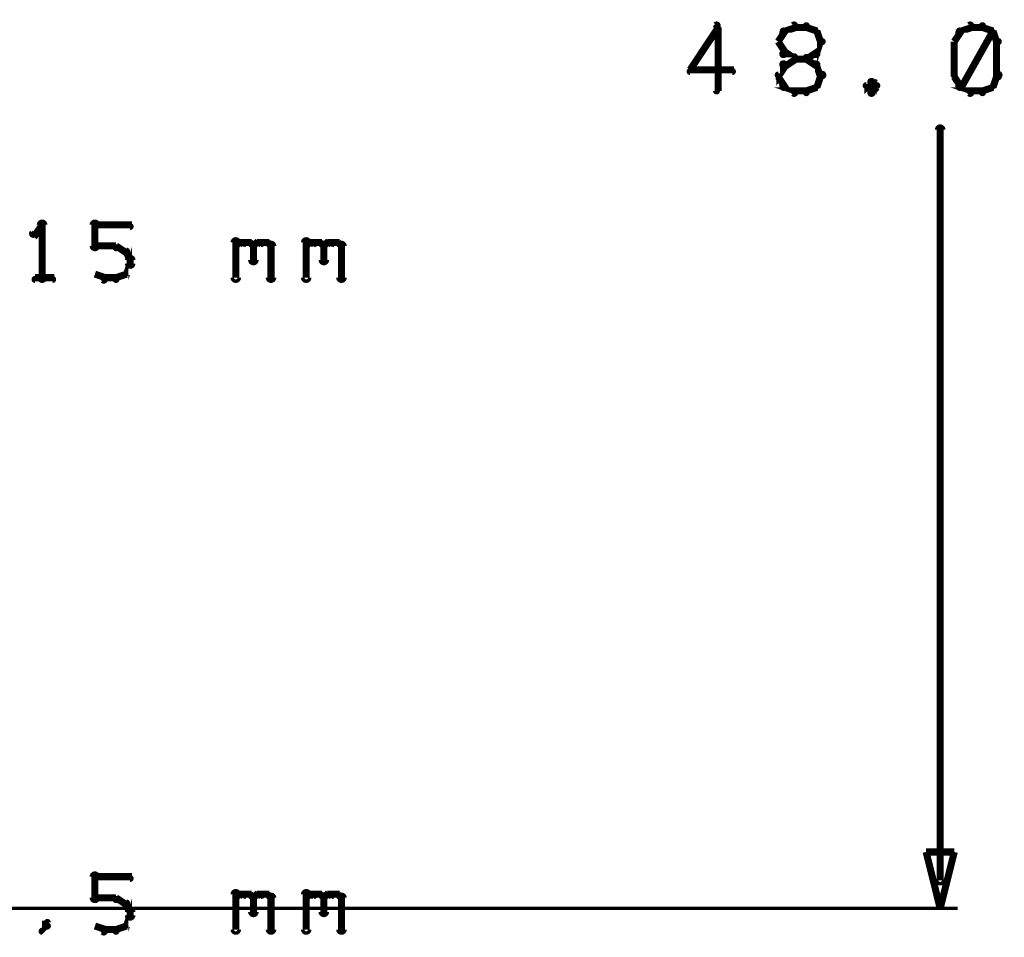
# Model space of a CAD drawing. Extents: x 98 to 599, y 121 to 517.
# Tile 67 of 77: x 442 to 470, y 412 to 438. Entities that reach past the tile are written whole.
import ezdxf

# ---------------------------------------------------------------- set-up
doc = ezdxf.new("R2010")
doc.units = 0
doc.layers.add('DIMENSIONS', color=2, linetype='CONTINUOUS')
doc.layers.add('DRAWING', color=4, linetype='CONTINUOUS')

msp = doc.modelspace()

# ---------------------------------------------------------------- linework, layer by layer
at = {"layer": 'DIMENSIONS', "color": 94}
for points in [[(462.2, 438, 0.1, 0.1, 1), (462.1, 438.1, 0, 0, 0), (462.2, 438, 0, 0, 0), (462.2, 438, 0.2, 0.2, 0), (461.4, 436.8, 0.2, 0.2, 0), (461.4, 436.8, 0, 0, 0), (461.4, 436.8, 0.1, 0.1, 0), (461.4, 436.8, 0.1, 0.1, 1), (461.4, 436.8, 0, 0, 0)], [(462.1, 436.2, 0.1, 0.1, 1), (462.2, 436.2, 0, 0, 0), (462.2, 436.2, 0, 0, 0), (462.2, 436.2, 0.2, 0.2, 0), (462.2, 438, 0.2, 0.2, 0), (462.2, 438, 0, 0, 0), (462.2, 438, 0.1, 0.1, 0), (462.2, 438, 0.1, 0.1, 1), (462.1, 438, 0, 0, 0)], [(464.4, 438, 0.1, 0.1, 1), (464.3, 438.1, 0, 0, 0), (464.4, 438, 0, 0, 0), (464.4, 438, 0.2, 0.2, 0), (464.1, 437.9, 0.2, 0.2, 0), (464.1, 437.9, 0, 0, 0), (464.1, 437.9, 0.1, 0.1, 0), (464, 437.9, 0.1, 0.1, 1), (464.1, 437.8, 0, 0, 0)], [(464.7, 438, 0.1, 0.1, 1), (464.7, 438.1, 0, 0, 0), (464.7, 438, 0, 0, 0), (464.7, 438, 0.2, 0.2, 0), (464.4, 438, 0.2, 0.2, 0), (464.4, 438, 0, 0, 0), (464.4, 438, 0.1, 0.1, 0), (464.4, 438.1, 0.1, 0.1, 1), (464.4, 438, 0, 0, 0)], [(465, 437.8, 0.1, 0.1, 1), (465, 437.9, 0, 0, 0), (465, 437.9, 0, 0, 0), (465, 437.9, 0.2, 0.2, 0), (464.7, 438, 0.2, 0.2, 0), (464.7, 438, 0, 0, 0), (464.7, 438, 0.1, 0.1, 0), (464.7, 438.1, 0.1, 0.1, 1), (464.7, 438, 0, 0, 0)], [(469.4, 438, 0.1, 0.1, 1), (469.3, 438.1, 0, 0, 0), (469.4, 438, 0, 0, 0), (469.4, 438, 0.2, 0.2, 0), (469.1, 437.9, 0.2, 0.2, 0), (469.1, 437.9, 0, 0, 0), (469.1, 437.9, 0.1, 0.1, 0), (469, 437.9, 0.1, 0.1, 1), (469.1, 437.8, 0, 0, 0)], [(469.7, 438, 0.1, 0.1, 1), (469.7, 438.1, 0, 0, 0), (469.7, 438, 0, 0, 0), (469.7, 438, 0.2, 0.2, 0), (469.4, 438, 0.2, 0.2, 0), (469.4, 438, 0, 0, 0), (469.4, 438, 0.1, 0.1, 0), (469.4, 438.1, 0.1, 0.1, 1), (469.4, 438, 0, 0, 0)], [(470, 437.8, 0.1, 0.1, 1), (470, 437.9, 0, 0, 0), (470, 437.9, 0, 0, 0), (470, 437.9, 0.2, 0.2, 0), (469.7, 438, 0.2, 0.2, 0), (469.7, 438, 0, 0, 0), (469.7, 438, 0.1, 0.1, 0), (469.7, 438.1, 0.1, 0.1, 1), (469.7, 438, 0, 0, 0)], [(464.1, 437.9, 0.1, 0.1, 1), (464, 437.9, 0, 0, 0), (464.1, 437.9, 0, 0, 0), (464.1, 437.9, 0.2, 0.2, 0), (463.9, 437.6, 0.2, 0.2, 0), (463.9, 437.6, 0, 0, 0), (463.9, 437.6, 0.1, 0.1, 0), (463.9, 437.6, 0.1, 0.1, 1), (463.9, 437.6, 0, 0, 0)], [(465.1, 437.6, 0.1, 0.1, 1), (465.2, 437.6, 0, 0, 0), (465.1, 437.6, 0, 0, 0), (465.1, 437.6, 0.2, 0.2, 0), (465, 437.9, 0.2, 0.2, 0), (465, 437.9, 0, 0, 0), (465, 437.9, 0.1, 0.1, 0), (465, 437.9, 0.1, 0.1, 1), (464.9, 437.9, 0, 0, 0)], [(469.1, 437.9, 0.1, 0.1, 1), (469, 437.9, 0, 0, 0), (469.1, 437.9, 0, 0, 0), (469.1, 437.9, 0.2, 0.2, 0), (468.9, 437.6, 0.2, 0.2, 0), (468.9, 437.6, 0, 0, 0), (468.9, 437.6, 0.1, 0.1, 0), (468.9, 437.6, 0.1, 0.1, 1), (468.9, 437.6, 0, 0, 0)], [(469, 436.4, 0.1, 0.1, 1), (469.1, 436.3, 0, 0, 0), (469.1, 436.3, 0, 0, 0), (469.1, 436.3, 0.2, 0.2, 0), (470, 437.9, 0.2, 0.2, 0), (470, 437.9, 0, 0, 0), (470, 437.9, 0.1, 0.1, 0), (470, 437.9, 0.1, 0.1, 1), (470, 437.9, 0, 0, 0)], [(470.1, 437.6, 0.1, 0.1, 1), (470.2, 437.6, 0, 0, 0), (470.1, 437.6, 0, 0, 0), (470.1, 437.6, 0.2, 0.2, 0), (470, 437.9, 0.2, 0.2, 0), (470, 437.9, 0, 0, 0), (470, 437.9, 0.1, 0.1, 0), (470, 437.9, 0.1, 0.1, 1), (469.9, 437.9, 0, 0, 0)], [(463.9, 437.6, 0.1, 0.1, 1), (463.9, 437.6, 0, 0, 0), (463.9, 437.6, 0, 0, 0), (463.9, 437.6, 0.2, 0.2, 0), (464.1, 437.3, 0.2, 0.2, 0), (464.1, 437.3, 0, 0, 0), (464.1, 437.3, 0.1, 0.1, 0), (464, 437.2, 0.1, 0.1, 1), (464.1, 437.3, 0, 0, 0)], [(464.9, 437.3, 0.1, 0.1, 1), (465, 437.2, 0, 0, 0), (465, 437.3, 0, 0, 0), (465, 437.3, 0.2, 0.2, 0), (465.1, 437.6, 0.2, 0.2, 0), (465.1, 437.6, 0, 0, 0), (465.1, 437.6, 0.1, 0.1, 0), (465.2, 437.6, 0.1, 0.1, 1), (465.1, 437.6, 0, 0, 0)], [(468.9, 437.6, 0.1, 0.1, 1), (468.9, 437.6, 0, 0, 0), (468.9, 437.6, 0, 0, 0), (468.9, 437.6, 0.2, 0.2, 0), (468.9, 436.6, 0.2, 0.2, 0), (468.9, 436.6, 0, 0, 0), (468.9, 436.6, 0.1, 0.1, 0), (468.9, 436.6, 0.1, 0.1, 1), (468.9, 436.6, 0, 0, 0)], [(470.1, 436.6, 0.1, 0.1, 1), (470.2, 436.6, 0, 0, 0), (470.1, 436.6, 0, 0, 0), (470.1, 436.6, 0.2, 0.2, 0), (470.1, 437.6, 0.2, 0.2, 0), (470.1, 437.6, 0, 0, 0), (470.1, 437.6, 0.1, 0.1, 0), (470.2, 437.6, 0.1, 0.1, 1), (470.1, 437.6, 0, 0, 0)], [(464.1, 437.3, 0.1, 0.1, 1), (464, 437.2, 0, 0, 0), (464.1, 437.3, 0, 0, 0), (464.1, 437.3, 0.2, 0.2, 0), (464.4, 437.1, 0.2, 0.2, 0), (464.4, 437.1, 0, 0, 0), (464.4, 437.1, 0.1, 0.1, 0), (464.3, 437.1, 0.1, 0.1, 1), (464.4, 437.2, 0, 0, 0)], [(464.4, 437.1, 0.1, 0.1, 1), (464.3, 437.2, 0, 0, 0), (464.4, 437.1, 0, 0, 0), (464.4, 437.1, 0.2, 0.2, 0), (464.1, 436.9, 0.2, 0.2, 0), (464.1, 436.9, 0, 0, 0), (464.1, 436.9, 0.1, 0.1, 0), (464, 437, 0.1, 0.1, 1), (464.1, 436.9, 0, 0, 0)], [(464.4, 437.2, 0.1, 0.1, 1), (464.4, 437.1, 0, 0, 0), (464.4, 437.1, 0, 0, 0), (464.4, 437.1, 0.2, 0.2, 0), (464.7, 437.1, 0.2, 0.2, 0), (464.7, 437.1, 0, 0, 0), (464.7, 437.1, 0.1, 0.1, 0), (464.7, 437.1, 0.1, 0.1, 1), (464.7, 437.2, 0, 0, 0)], [(464.7, 437.2, 0.1, 0.1, 1), (464.7, 437.1, 0, 0, 0), (464.7, 437.1, 0, 0, 0), (464.7, 437.1, 0.2, 0.2, 0), (465, 437.3, 0.2, 0.2, 0), (465, 437.3, 0, 0, 0), (465, 437.3, 0.1, 0.1, 0), (465, 437.2, 0.1, 0.1, 1), (465, 437.3, 0, 0, 0)], [(465, 436.9, 0.1, 0.1, 1), (465, 437, 0, 0, 0), (465, 436.9, 0, 0, 0), (465, 436.9, 0.2, 0.2, 0), (464.7, 437.1, 0.2, 0.2, 0), (464.7, 437.1, 0, 0, 0), (464.7, 437.1, 0.1, 0.1, 0), (464.7, 437.2, 0.1, 0.1, 1), (464.7, 437.1, 0, 0, 0)], [(464.1, 436.9, 0.1, 0.1, 1), (464, 437, 0, 0, 0), (464.1, 436.9, 0, 0, 0), (464.1, 436.9, 0.2, 0.2, 0), (463.9, 436.6, 0.2, 0.2, 0), (463.9, 436.6, 0, 0, 0), (463.9, 436.6, 0.1, 0.1, 0), (463.9, 436.7, 0.1, 0.1, 1), (463.9, 436.6, 0, 0, 0)], [(465.1, 436.6, 0.1, 0.1, 1), (465.2, 436.7, 0, 0, 0), (465.1, 436.6, 0, 0, 0), (465.1, 436.6, 0.2, 0.2, 0), (465, 436.9, 0.2, 0.2, 0), (465, 436.9, 0, 0, 0), (465, 436.9, 0.1, 0.1, 0), (465, 437, 0.1, 0.1, 1), (464.9, 436.9, 0, 0, 0)], [(461.4, 436.8, 0.1, 0.1, 1), (461.4, 436.7, 0, 0, 0), (461.4, 436.8, 0, 0, 0), (461.4, 436.8, 0.2, 0.2, 0), (462.6, 436.8, 0.2, 0.2, 0), (462.6, 436.8, 0, 0, 0), (462.6, 436.8, 0.1, 0.1, 0), (462.6, 436.7, 0.1, 0.1, 1), (462.6, 436.8, 0, 0, 0)], [(463.9, 436.7, 0.1, 0.1, 1), (463.9, 436.6, 0, 0, 0), (463.9, 436.6, 0, 0, 0), (463.9, 436.6, 0.2, 0.2, 0), (464.1, 436.3, 0.2, 0.2, 0), (464.1, 436.3, 0, 0, 0), (464.1, 436.3, 0.1, 0.1, 0), (464, 436.3, 0.1, 0.1, 1), (464.1, 436.3, 0, 0, 0)], [(464.9, 436.3, 0.1, 0.1, 1), (465, 436.3, 0, 0, 0), (465, 436.3, 0, 0, 0), (465, 436.3, 0.2, 0.2, 0), (465.1, 436.6, 0.2, 0.2, 0), (465.1, 436.6, 0, 0, 0), (465.1, 436.6, 0.1, 0.1, 0), (465.2, 436.6, 0.1, 0.1, 1), (465.1, 436.7, 0, 0, 0)], [(468.9, 436.7, 0.1, 0.1, 1), (468.9, 436.6, 0, 0, 0), (468.9, 436.6, 0, 0, 0), (468.9, 436.6, 0.2, 0.2, 0), (469.1, 436.3, 0.2, 0.2, 0), (469.1, 436.3, 0, 0, 0), (469.1, 436.3, 0.1, 0.1, 0), (469, 436.3, 0.1, 0.1, 1), (469.1, 436.3, 0, 0, 0)], [(469.9, 436.3, 0.1, 0.1, 1), (470, 436.3, 0, 0, 0), (470, 436.3, 0, 0, 0), (470, 436.3, 0.2, 0.2, 0), (470.1, 436.6, 0.2, 0.2, 0), (470.1, 436.6, 0, 0, 0), (470.1, 436.6, 0.1, 0.1, 0), (470.2, 436.6, 0.1, 0.1, 1), (470.1, 436.7, 0, 0, 0)], [(464.1, 436.4, 0.1, 0.1, 1), (464, 436.3, 0, 0, 0), (464.1, 436.3, 0, 0, 0), (464.1, 436.3, 0.2, 0.2, 0), (464.4, 436.2, 0.2, 0.2, 0), (464.4, 436.2, 0, 0, 0), (464.4, 436.2, 0.1, 0.1, 0), (464.3, 436.1, 0.1, 0.1, 1), (464.4, 436.2, 0, 0, 0)], [(464.7, 436.2, 0.1, 0.1, 1), (464.7, 436.1, 0, 0, 0), (464.7, 436.2, 0, 0, 0), (464.7, 436.2, 0.2, 0.2, 0), (465, 436.3, 0.2, 0.2, 0), (465, 436.3, 0, 0, 0), (465, 436.3, 0.1, 0.1, 0), (465, 436.3, 0.1, 0.1, 1), (465, 436.4, 0, 0, 0)], [(466.6, 436.4, 0.1, 0.1, 1), (466.5, 436.5, 0, 0, 0), (466.6, 436.5, 0, 0, 0), (466.6, 436.5, 0.2, 0.2, 0), (466.4, 436.3, 0.2, 0.2, 0), (466.4, 436.3, 0, 0, 0), (466.4, 436.3, 0.1, 0.1, 0), (466.4, 436.4, 0.1, 0.1, 1), (466.4, 436.3, 0, 0, 0)], [(466.4, 436.4, 0.1, 0.1, 1), (466.4, 436.3, 0, 0, 0), (466.4, 436.3, 0, 0, 0), (466.4, 436.3, 0.2, 0.2, 0), (466.6, 436.2, 0.2, 0.2, 0), (466.6, 436.2, 0, 0, 0), (466.6, 436.2, 0.1, 0.1, 0), (466.5, 436.1, 0.1, 0.1, 1), (466.6, 436.2, 0, 0, 0)], [(466.7, 436.3, 0.1, 0.1, 1), (466.7, 436.4, 0, 0, 0), (466.7, 436.3, 0, 0, 0), (466.7, 436.3, 0.2, 0.2, 0), (466.6, 436.5, 0.2, 0.2, 0), (466.6, 436.5, 0, 0, 0), (466.6, 436.5, 0.1, 0.1, 0), (466.6, 436.5, 0.1, 0.1, 1), (466.5, 436.4, 0, 0, 0)], [(466.5, 436.2, 0.1, 0.1, 1), (466.6, 436.1, 0, 0, 0), (466.6, 436.2, 0, 0, 0), (466.6, 436.2, 0.2, 0.2, 0), (466.7, 436.3, 0.2, 0.2, 0), (466.7, 436.3, 0, 0, 0), (466.7, 436.3, 0.1, 0.1, 0), (466.7, 436.3, 0.1, 0.1, 1), (466.7, 436.4, 0, 0, 0)], [(469.1, 436.4, 0.1, 0.1, 1), (469, 436.3, 0, 0, 0), (469.1, 436.3, 0, 0, 0), (469.1, 436.3, 0.2, 0.2, 0), (469.4, 436.2, 0.2, 0.2, 0), (469.4, 436.2, 0, 0, 0), (469.4, 436.2, 0.1, 0.1, 0), (469.3, 436.1, 0.1, 0.1, 1), (469.4, 436.2, 0, 0, 0)], [(469.7, 436.2, 0.1, 0.1, 1), (469.7, 436.1, 0, 0, 0), (469.7, 436.2, 0, 0, 0), (469.7, 436.2, 0.2, 0.2, 0), (470, 436.3, 0.2, 0.2, 0), (470, 436.3, 0, 0, 0), (470, 436.3, 0.1, 0.1, 0), (470, 436.3, 0.1, 0.1, 1), (470, 436.4, 0, 0, 0)], [(464.4, 436.2, 0.1, 0.1, 1), (464.4, 436.1, 0, 0, 0), (464.4, 436.2, 0, 0, 0), (464.4, 436.2, 0.2, 0.2, 0), (464.7, 436.2, 0.2, 0.2, 0), (464.7, 436.2, 0, 0, 0), (464.7, 436.2, 0.1, 0.1, 0), (464.7, 436.1, 0.1, 0.1, 1), (464.7, 436.2, 0, 0, 0)], [(469.4, 436.2, 0.1, 0.1, 1), (469.4, 436.1, 0, 0, 0), (469.4, 436.2, 0, 0, 0), (469.4, 436.2, 0.2, 0.2, 0), (469.7, 436.2, 0.2, 0.2, 0), (469.7, 436.2, 0, 0, 0), (469.7, 436.2, 0.1, 0.1, 0), (469.7, 436.1, 0.1, 0.1, 1), (469.7, 436.2, 0, 0, 0)], [(468.4, 413.8, 0.1, 0.1, 1), (468.6, 413.8, 0, 0, 0), (468.5, 413.8, 0, 0, 0), (468.5, 413.8, 0.2, 0.2, 0), (468.5, 435.1, 0.2, 0.2, 0), (468.5, 435.1, 0, 0, 0), (468.5, 435.1, 0.1, 0.1, 0), (468.6, 435.1, 0.1, 0.1, 1), (468.4, 435.1, 0, 0, 0)], [(456, 413, 0.1, 0.1, 1), (456, 413, 0, 0, 0), (456, 413, 0, 0, 0), (456, 413, 0.1, 0.1, 0), (373, 413, 0.1, 0.1, 0), (373, 413, 0, 0, 0), (373, 413, 0.1, 0.1, 0), (373, 413, 0.1, 0.1, 1), (373, 413, 0, 0, 0)], [(434.5, 413, 0.1, 0.1, 1), (434.5, 413, 0, 0, 0), (434.5, 413, 0, 0, 0), (434.5, 413, 0.1, 0.1, 0), (469, 413, 0.1, 0.1, 0), (469, 413, 0, 0, 0), (469, 413, 0.1, 0.1, 0), (469, 413, 0.1, 0.1, 1), (469, 413, 0, 0, 0)]]:
    msp.add_lwpolyline(points, format="xyseb", dxfattribs=at)
msp.add_lwpolyline([(468.5, 413, 0.1, 0.1, 1), (468.5, 413, 0, 0, 0), (468.5, 413, 0, 0, 0), (468.5, 413, 0.2, 0.2, 0), (468.1, 414.6, 0, 0, 0), (468.1, 414.6, 0.1, 0.1, 0), (468.1, 414.6, 0.1, 0.1, 1), (468.1, 414.6, 0, 0, 0), (468.1, 414.6, 0.1, 0.1, 1), (468.1, 414.6, 0, 0, 0), (468.1, 414.6, 0, 0, 0), (468.1, 414.6, 0.2, 0.2, 0), (468.9, 414.6, 0, 0, 0), (468.9, 414.6, 0.1, 0.1, 0), (468.9, 414.6, 0.1, 0.1, 1), (468.9, 414.6, 0, 0, 0), (468.9, 414.6, 0.1, 0.1, 1), (468.9, 414.6, 0, 0, 0), (468.9, 414.6, 0, 0, 0), (468.9, 414.6, 0.2, 0.2, 0), (468.5, 413, 0.2, 0.2, 0), (468.5, 413, 0, 0, 0), (468.5, 413, 0.1, 0.1, 0), (468.5, 413, 0.1, 0.1, 1), (468.5, 413, 0, 0, 0)], format="xyseb", close=True, dxfattribs=at)
at = {"layer": 'DRAWING', "color": 2}
for points in [[(443, 432.3, 0.1, 0.1, 1), (443, 432.4, 0, 0, 0), (443, 432.4, 0, 0, 0), (443, 432.4, 0.2, 0.2, 0), (442.8, 432.1, 0.2, 0.2, 0), (442.8, 432.1, 0, 0, 0), (442.8, 432.1, 0.1, 0.1, 0), (442.7, 432.2, 0.1, 0.1, 1), (442.8, 432.1, 0, 0, 0)], [(442.9, 430.9, 0.1, 0.1, 1), (443.1, 430.9, 0, 0, 0), (443, 430.9, 0, 0, 0), (443, 430.9, 0.2, 0.2, 0), (443, 432.4, 0.2, 0.2, 0), (443, 432.4, 0, 0, 0), (443, 432.4, 0.1, 0.1, 0), (443.1, 432.4, 0.1, 0.1, 1), (442.9, 432.4, 0, 0, 0)], [(444.4, 431.8, 0.1, 0.1, 1), (444.6, 431.8, 0, 0, 0), (444.5, 431.8, 0, 0, 0), (444.5, 431.8, 0.2, 0.2, 0), (444.5, 432.4, 0.2, 0.2, 0), (444.5, 432.4, 0, 0, 0), (444.5, 432.4, 0.1, 0.1, 0), (444.6, 432.4, 0.1, 0.1, 1), (444.4, 432.4, 0, 0, 0)], [(444.5, 432.4, 0.1, 0.1, 1), (444.5, 432.3, 0, 0, 0), (444.5, 432.4, 0, 0, 0), (444.5, 432.4, 0.2, 0.2, 0), (445.5, 432.4, 0.2, 0.2, 0), (445.5, 432.4, 0, 0, 0), (445.5, 432.4, 0.1, 0.1, 0), (445.5, 432.3, 0.1, 0.1, 1), (445.5, 432.4, 0, 0, 0)], [(448.4, 430.9, 0.1, 0.1, 1), (448.6, 430.9, 0, 0, 0), (448.5, 430.9, 0, 0, 0), (448.5, 430.9, 0.2, 0.2, 0), (448.5, 431.9, 0.2, 0.2, 0), (448.5, 431.9, 0, 0, 0), (448.5, 431.9, 0.1, 0.1, 0), (448.6, 431.9, 0.1, 0.1, 1), (448.4, 431.9, 0, 0, 0)], [(448.5, 431.8, 0.1, 0.1, 1), (448.5, 431.7, 0, 0, 0), (448.5, 431.8, 0, 0, 0), (448.5, 431.8, 0.2, 0.2, 0), (448.6, 431.9, 0.2, 0.2, 0), (448.6, 431.9, 0, 0, 0), (448.6, 431.9, 0.1, 0.1, 0), (448.7, 431.8, 0.1, 0.1, 1), (448.6, 431.9, 0, 0, 0)], [(448.6, 431.9, 0.1, 0.1, 1), (448.6, 431.8, 0, 0, 0), (448.6, 431.9, 0, 0, 0), (448.6, 431.9, 0.2, 0.2, 0), (448.9, 431.9, 0.2, 0.2, 0), (448.9, 431.9, 0, 0, 0), (448.9, 431.9, 0.1, 0.1, 0), (448.9, 431.8, 0.1, 0.1, 1), (448.9, 431.9, 0, 0, 0)], [(448.9, 431.9, 0.1, 0.1, 1), (448.8, 431.8, 0, 0, 0), (448.9, 431.9, 0, 0, 0), (448.9, 431.9, 0.2, 0.2, 0), (449, 431.8, 0.2, 0.2, 0), (449, 431.8, 0, 0, 0), (449, 431.8, 0.1, 0.1, 0), (449, 431.7, 0.1, 0.1, 1), (449, 431.8, 0, 0, 0)], [(449.1, 431.8, 0.1, 0.1, 1), (448.9, 431.8, 0, 0, 0), (449, 431.8, 0, 0, 0), (449, 431.8, 0.2, 0.2, 0), (449, 431.4, 0.2, 0.2, 0), (449, 431.4, 0, 0, 0), (449, 431.4, 0.1, 0.1, 0), (448.9, 431.4, 0.1, 0.1, 1), (449.1, 431.4, 0, 0, 0)], [(449, 431.8, 0.1, 0.1, 1), (449, 431.7, 0, 0, 0), (449, 431.8, 0, 0, 0), (449, 431.8, 0.2, 0.2, 0), (449.1, 431.9, 0.2, 0.2, 0), (449.1, 431.9, 0, 0, 0), (449.1, 431.9, 0.1, 0.1, 0), (449.2, 431.8, 0.1, 0.1, 1), (449.1, 431.9, 0, 0, 0)], [(449.1, 431.9, 0.1, 0.1, 1), (449.1, 431.8, 0, 0, 0), (449.1, 431.9, 0, 0, 0), (449.1, 431.9, 0.2, 0.2, 0), (449.4, 431.9, 0.2, 0.2, 0), (449.4, 431.9, 0, 0, 0), (449.4, 431.9, 0.1, 0.1, 0), (449.4, 431.8, 0.1, 0.1, 1), (449.4, 431.9, 0, 0, 0)], [(449.4, 431.9, 0.1, 0.1, 1), (449.3, 431.8, 0, 0, 0), (449.4, 431.9, 0, 0, 0), (449.4, 431.9, 0.2, 0.2, 0), (449.5, 431.8, 0.2, 0.2, 0), (449.5, 431.8, 0, 0, 0), (449.5, 431.8, 0.1, 0.1, 0), (449.5, 431.7, 0.1, 0.1, 1), (449.5, 431.8, 0, 0, 0)], [(449.6, 431.8, 0.1, 0.1, 1), (449.4, 431.8, 0, 0, 0), (449.5, 431.8, 0, 0, 0), (449.5, 431.8, 0.2, 0.2, 0), (449.5, 430.9, 0.2, 0.2, 0), (449.5, 430.9, 0, 0, 0), (449.5, 430.9, 0.1, 0.1, 0), (449.4, 430.9, 0.1, 0.1, 1), (449.6, 430.9, 0, 0, 0)], [(450.4, 430.9, 0.1, 0.1, 1), (450.6, 430.9, 0, 0, 0), (450.5, 430.9, 0, 0, 0), (450.5, 430.9, 0.2, 0.2, 0), (450.5, 431.9, 0.2, 0.2, 0), (450.5, 431.9, 0, 0, 0), (450.5, 431.9, 0.1, 0.1, 0), (450.6, 431.9, 0.1, 0.1, 1), (450.4, 431.9, 0, 0, 0)], [(450.5, 431.8, 0.1, 0.1, 1), (450.5, 431.7, 0, 0, 0), (450.5, 431.8, 0, 0, 0), (450.5, 431.8, 0.2, 0.2, 0), (450.6, 431.9, 0.2, 0.2, 0), (450.6, 431.9, 0, 0, 0), (450.6, 431.9, 0.1, 0.1, 0), (450.7, 431.8, 0.1, 0.1, 1), (450.6, 431.9, 0, 0, 0)], [(450.6, 431.9, 0.1, 0.1, 1), (450.6, 431.8, 0, 0, 0), (450.6, 431.9, 0, 0, 0), (450.6, 431.9, 0.2, 0.2, 0), (450.9, 431.9, 0.2, 0.2, 0), (450.9, 431.9, 0, 0, 0), (450.9, 431.9, 0.1, 0.1, 0), (450.9, 431.8, 0.1, 0.1, 1), (450.9, 431.9, 0, 0, 0)], [(450.9, 431.9, 0.1, 0.1, 1), (450.8, 431.8, 0, 0, 0), (450.9, 431.9, 0, 0, 0), (450.9, 431.9, 0.2, 0.2, 0), (451, 431.8, 0.2, 0.2, 0), (451, 431.8, 0, 0, 0), (451, 431.8, 0.1, 0.1, 0), (451, 431.7, 0.1, 0.1, 1), (451, 431.8, 0, 0, 0)], [(451.1, 431.8, 0.1, 0.1, 1), (450.9, 431.8, 0, 0, 0), (451, 431.8, 0, 0, 0), (451, 431.8, 0.2, 0.2, 0), (451, 431.4, 0.2, 0.2, 0), (451, 431.4, 0, 0, 0), (451, 431.4, 0.1, 0.1, 0), (450.9, 431.4, 0.1, 0.1, 1), (451.1, 431.4, 0, 0, 0)], [(451, 431.8, 0.1, 0.1, 1), (451, 431.7, 0, 0, 0), (451, 431.8, 0, 0, 0), (451, 431.8, 0.2, 0.2, 0), (451.1, 431.9, 0.2, 0.2, 0), (451.1, 431.9, 0, 0, 0), (451.1, 431.9, 0.1, 0.1, 0), (451.2, 431.8, 0.1, 0.1, 1), (451.1, 431.9, 0, 0, 0)], [(451.1, 431.9, 0.1, 0.1, 1), (451.1, 431.8, 0, 0, 0), (451.1, 431.9, 0, 0, 0), (451.1, 431.9, 0.2, 0.2, 0), (451.4, 431.9, 0.2, 0.2, 0), (451.4, 431.9, 0, 0, 0), (451.4, 431.9, 0.1, 0.1, 0), (451.4, 431.8, 0.1, 0.1, 1), (451.4, 431.9, 0, 0, 0)], [(451.4, 431.9, 0.1, 0.1, 1), (451.3, 431.8, 0, 0, 0), (451.4, 431.9, 0, 0, 0), (451.4, 431.9, 0.2, 0.2, 0), (451.5, 431.8, 0.2, 0.2, 0), (451.5, 431.8, 0, 0, 0), (451.5, 431.8, 0.1, 0.1, 0), (451.5, 431.7, 0.1, 0.1, 1), (451.5, 431.8, 0, 0, 0)], [(451.6, 431.8, 0.1, 0.1, 1), (451.4, 431.8, 0, 0, 0), (451.5, 431.8, 0, 0, 0), (451.5, 431.8, 0.2, 0.2, 0), (451.5, 430.9, 0.2, 0.2, 0), (451.5, 430.9, 0, 0, 0), (451.5, 430.9, 0.1, 0.1, 0), (451.4, 430.9, 0.1, 0.1, 1), (451.6, 430.9, 0, 0, 0)], [(445.1, 431.7, 0.1, 0.1, 1), (445.1, 431.8, 0, 0, 0), (445.1, 431.8, 0, 0, 0), (445.1, 431.8, 0.2, 0.2, 0), (444.5, 431.8, 0.2, 0.2, 0), (444.5, 431.8, 0, 0, 0), (444.5, 431.8, 0.1, 0.1, 0), (444.5, 431.8, 0.1, 0.1, 1), (444.5, 431.7, 0, 0, 0)], [(445.4, 431.6, 0.1, 0.1, 1), (445.4, 431.7, 0, 0, 0), (445.4, 431.6, 0, 0, 0), (445.4, 431.6, 0.2, 0.2, 0), (445.1, 431.8, 0.2, 0.2, 0), (445.1, 431.8, 0, 0, 0), (445.1, 431.8, 0.1, 0.1, 0), (445.1, 431.8, 0.1, 0.1, 1), (445.1, 431.7, 0, 0, 0)], [(445.3, 431, 0.1, 0.1, 1), (445.4, 431, 0, 0, 0), (445.4, 431, 0, 0, 0), (445.4, 431, 0.2, 0.2, 0), (445.5, 431.3, 0.2, 0.2, 0), (445.5, 431.3, 0, 0, 0), (445.5, 431.3, 0.1, 0.1, 0), (445.5, 431.2, 0.1, 0.1, 1), (445.5, 431.3, 0, 0, 0)], [(445.5, 431.4, 0.1, 0.1, 1), (445.5, 431.4, 0, 0, 0), (445.5, 431.4, 0, 0, 0), (445.5, 431.4, 0.2, 0.2, 0), (445.4, 431.6, 0.2, 0.2, 0), (445.4, 431.6, 0, 0, 0), (445.4, 431.6, 0.1, 0.1, 0), (445.4, 431.6, 0.1, 0.1, 1), (445.3, 431.6, 0, 0, 0)], [(445.4, 431.3, 0.1, 0.1, 1), (445.6, 431.3, 0, 0, 0), (445.5, 431.3, 0, 0, 0), (445.5, 431.3, 0.2, 0.2, 0), (445.5, 431.4, 0.2, 0.2, 0), (445.5, 431.4, 0, 0, 0), (445.5, 431.4, 0.1, 0.1, 0), (445.6, 431.4, 0.1, 0.1, 1), (445.4, 431.4, 0, 0, 0)], [(444.5, 431, 0.1, 0.1, 1), (444.5, 431, 0, 0, 0), (444.5, 431, 0, 0, 0), (444.5, 431, 0.2, 0.2, 0), (444.8, 430.9, 0.2, 0.2, 0), (444.8, 430.9, 0, 0, 0), (444.8, 430.9, 0.1, 0.1, 0), (444.7, 430.8, 0.1, 0.1, 1), (444.8, 430.9, 0, 0, 0)], [(445.1, 430.9, 0.1, 0.1, 1), (445.1, 430.8, 0, 0, 0), (445.1, 430.9, 0, 0, 0), (445.1, 430.9, 0.2, 0.2, 0), (445.4, 431, 0.2, 0.2, 0), (445.4, 431, 0, 0, 0), (445.4, 431, 0.1, 0.1, 0), (445.4, 431, 0.1, 0.1, 1), (445.4, 431, 0, 0, 0)], [(442.8, 430.9, 0.1, 0.1, 1), (442.8, 430.8, 0, 0, 0), (442.8, 430.9, 0, 0, 0), (442.8, 430.9, 0.2, 0.2, 0), (443.3, 430.9, 0.2, 0.2, 0), (443.3, 430.9, 0, 0, 0), (443.3, 430.9, 0.1, 0.1, 0), (443.3, 430.8, 0.1, 0.1, 1), (443.3, 430.9, 0, 0, 0)], [(444.8, 430.9, 0.1, 0.1, 1), (444.8, 430.8, 0, 0, 0), (444.8, 430.9, 0, 0, 0), (444.8, 430.9, 0.2, 0.2, 0), (445.1, 430.9, 0.2, 0.2, 0), (445.1, 430.9, 0, 0, 0), (445.1, 430.9, 0.1, 0.1, 0), (445.1, 430.8, 0.1, 0.1, 1), (445.1, 430.9, 0, 0, 0)], [(444.4, 413.3, 0.1, 0.1, 1), (444.6, 413.3, 0, 0, 0), (444.5, 413.3, 0, 0, 0), (444.5, 413.3, 0.2, 0.2, 0), (444.5, 413.9, 0.2, 0.2, 0), (444.5, 413.9, 0, 0, 0), (444.5, 413.9, 0.1, 0.1, 0), (444.6, 413.9, 0.1, 0.1, 1), (444.4, 413.9, 0, 0, 0)], [(444.5, 413.9, 0.1, 0.1, 1), (444.5, 413.8, 0, 0, 0), (444.5, 413.9, 0, 0, 0), (444.5, 413.9, 0.2, 0.2, 0), (445.5, 413.9, 0.2, 0.2, 0), (445.5, 413.9, 0, 0, 0), (445.5, 413.9, 0.1, 0.1, 0), (445.5, 413.8, 0.1, 0.1, 1), (445.5, 413.9, 0, 0, 0)], [(448.4, 412.4, 0.1, 0.1, 1), (448.6, 412.4, 0, 0, 0), (448.5, 412.4, 0, 0, 0), (448.5, 412.4, 0.2, 0.2, 0), (448.5, 413.4, 0.2, 0.2, 0), (448.5, 413.4, 0, 0, 0), (448.5, 413.4, 0.1, 0.1, 0), (448.6, 413.4, 0.1, 0.1, 1), (448.4, 413.4, 0, 0, 0)], [(448.5, 413.3, 0.1, 0.1, 1), (448.5, 413.2, 0, 0, 0), (448.5, 413.3, 0, 0, 0), (448.5, 413.3, 0.2, 0.2, 0), (448.6, 413.4, 0.2, 0.2, 0), (448.6, 413.4, 0, 0, 0), (448.6, 413.4, 0.1, 0.1, 0), (448.7, 413.3, 0.1, 0.1, 1), (448.6, 413.4, 0, 0, 0)], [(448.6, 413.4, 0.1, 0.1, 1), (448.6, 413.3, 0, 0, 0), (448.6, 413.4, 0, 0, 0), (448.6, 413.4, 0.2, 0.2, 0), (448.9, 413.4, 0.2, 0.2, 0), (448.9, 413.4, 0, 0, 0), (448.9, 413.4, 0.1, 0.1, 0), (448.9, 413.3, 0.1, 0.1, 1), (448.9, 413.4, 0, 0, 0)], [(448.9, 413.4, 0.1, 0.1, 1), (448.8, 413.3, 0, 0, 0), (448.9, 413.4, 0, 0, 0), (448.9, 413.4, 0.2, 0.2, 0), (449, 413.3, 0.2, 0.2, 0), (449, 413.3, 0, 0, 0), (449, 413.3, 0.1, 0.1, 0), (449, 413.2, 0.1, 0.1, 1), (449, 413.3, 0, 0, 0)], [(449.1, 413.3, 0.1, 0.1, 1), (448.9, 413.3, 0, 0, 0), (449, 413.3, 0, 0, 0), (449, 413.3, 0.2, 0.2, 0), (449, 412.9, 0.2, 0.2, 0), (449, 412.9, 0, 0, 0), (449, 412.9, 0.1, 0.1, 0), (448.9, 412.9, 0.1, 0.1, 1), (449.1, 412.9, 0, 0, 0)], [(449, 413.3, 0.1, 0.1, 1), (449, 413.2, 0, 0, 0), (449, 413.3, 0, 0, 0), (449, 413.3, 0.2, 0.2, 0), (449.1, 413.4, 0.2, 0.2, 0), (449.1, 413.4, 0, 0, 0), (449.1, 413.4, 0.1, 0.1, 0), (449.2, 413.3, 0.1, 0.1, 1), (449.1, 413.4, 0, 0, 0)], [(449.1, 413.4, 0.1, 0.1, 1), (449.1, 413.3, 0, 0, 0), (449.1, 413.4, 0, 0, 0), (449.1, 413.4, 0.2, 0.2, 0), (449.4, 413.4, 0.2, 0.2, 0), (449.4, 413.4, 0, 0, 0), (449.4, 413.4, 0.1, 0.1, 0), (449.4, 413.3, 0.1, 0.1, 1), (449.4, 413.4, 0, 0, 0)], [(449.4, 413.4, 0.1, 0.1, 1), (449.3, 413.3, 0, 0, 0), (449.4, 413.4, 0, 0, 0), (449.4, 413.4, 0.2, 0.2, 0), (449.5, 413.3, 0.2, 0.2, 0), (449.5, 413.3, 0, 0, 0), (449.5, 413.3, 0.1, 0.1, 0), (449.5, 413.2, 0.1, 0.1, 1), (449.5, 413.3, 0, 0, 0)], [(449.6, 413.3, 0.1, 0.1, 1), (449.4, 413.3, 0, 0, 0), (449.5, 413.3, 0, 0, 0), (449.5, 413.3, 0.2, 0.2, 0), (449.5, 412.4, 0.2, 0.2, 0), (449.5, 412.4, 0, 0, 0), (449.5, 412.4, 0.1, 0.1, 0), (449.4, 412.4, 0.1, 0.1, 1), (449.6, 412.4, 0, 0, 0)], [(450.4, 412.4, 0.1, 0.1, 1), (450.6, 412.4, 0, 0, 0), (450.5, 412.4, 0, 0, 0), (450.5, 412.4, 0.2, 0.2, 0), (450.5, 413.4, 0.2, 0.2, 0), (450.5, 413.4, 0, 0, 0), (450.5, 413.4, 0.1, 0.1, 0), (450.6, 413.4, 0.1, 0.1, 1), (450.4, 413.4, 0, 0, 0)], [(450.5, 413.3, 0.1, 0.1, 1), (450.5, 413.2, 0, 0, 0), (450.5, 413.3, 0, 0, 0), (450.5, 413.3, 0.2, 0.2, 0), (450.6, 413.4, 0.2, 0.2, 0), (450.6, 413.4, 0, 0, 0), (450.6, 413.4, 0.1, 0.1, 0), (450.7, 413.3, 0.1, 0.1, 1), (450.6, 413.4, 0, 0, 0)], [(450.6, 413.4, 0.1, 0.1, 1), (450.6, 413.3, 0, 0, 0), (450.6, 413.4, 0, 0, 0), (450.6, 413.4, 0.2, 0.2, 0), (450.9, 413.4, 0.2, 0.2, 0), (450.9, 413.4, 0, 0, 0), (450.9, 413.4, 0.1, 0.1, 0), (450.9, 413.3, 0.1, 0.1, 1), (450.9, 413.4, 0, 0, 0)], [(450.9, 413.4, 0.1, 0.1, 1), (450.8, 413.3, 0, 0, 0), (450.9, 413.4, 0, 0, 0), (450.9, 413.4, 0.2, 0.2, 0), (451, 413.3, 0.2, 0.2, 0), (451, 413.3, 0, 0, 0), (451, 413.3, 0.1, 0.1, 0), (451, 413.2, 0.1, 0.1, 1), (451, 413.3, 0, 0, 0)], [(451.1, 413.3, 0.1, 0.1, 1), (450.9, 413.3, 0, 0, 0), (451, 413.3, 0, 0, 0), (451, 413.3, 0.2, 0.2, 0), (451, 412.9, 0.2, 0.2, 0), (451, 412.9, 0, 0, 0), (451, 412.9, 0.1, 0.1, 0), (450.9, 412.9, 0.1, 0.1, 1), (451.1, 412.9, 0, 0, 0)], [(451, 413.3, 0.1, 0.1, 1), (451, 413.2, 0, 0, 0), (451, 413.3, 0, 0, 0), (451, 413.3, 0.2, 0.2, 0), (451.1, 413.4, 0.2, 0.2, 0), (451.1, 413.4, 0, 0, 0), (451.1, 413.4, 0.1, 0.1, 0), (451.2, 413.3, 0.1, 0.1, 1), (451.1, 413.4, 0, 0, 0)], [(451.1, 413.4, 0.1, 0.1, 1), (451.1, 413.3, 0, 0, 0), (451.1, 413.4, 0, 0, 0), (451.1, 413.4, 0.2, 0.2, 0), (451.4, 413.4, 0.2, 0.2, 0), (451.4, 413.4, 0, 0, 0), (451.4, 413.4, 0.1, 0.1, 0), (451.4, 413.3, 0.1, 0.1, 1), (451.4, 413.4, 0, 0, 0)], [(451.4, 413.4, 0.1, 0.1, 1), (451.3, 413.3, 0, 0, 0), (451.4, 413.4, 0, 0, 0), (451.4, 413.4, 0.2, 0.2, 0), (451.5, 413.3, 0.2, 0.2, 0), (451.5, 413.3, 0, 0, 0), (451.5, 413.3, 0.1, 0.1, 0), (451.5, 413.2, 0.1, 0.1, 1), (451.5, 413.3, 0, 0, 0)], [(451.6, 413.3, 0.1, 0.1, 1), (451.4, 413.3, 0, 0, 0), (451.5, 413.3, 0, 0, 0), (451.5, 413.3, 0.2, 0.2, 0), (451.5, 412.4, 0.2, 0.2, 0), (451.5, 412.4, 0, 0, 0), (451.5, 412.4, 0.1, 0.1, 0), (451.4, 412.4, 0.1, 0.1, 1), (451.6, 412.4, 0, 0, 0)], [(445.1, 413.2, 0.1, 0.1, 1), (445.1, 413.3, 0, 0, 0), (445.1, 413.3, 0, 0, 0), (445.1, 413.3, 0.2, 0.2, 0), (444.5, 413.3, 0.2, 0.2, 0), (444.5, 413.3, 0, 0, 0), (444.5, 413.3, 0.1, 0.1, 0), (444.5, 413.3, 0.1, 0.1, 1), (444.5, 413.2, 0, 0, 0)], [(445.4, 413.1, 0.1, 0.1, 1), (445.4, 413.2, 0, 0, 0), (445.4, 413.1, 0, 0, 0), (445.4, 413.1, 0.2, 0.2, 0), (445.1, 413.3, 0.2, 0.2, 0), (445.1, 413.3, 0, 0, 0), (445.1, 413.3, 0.1, 0.1, 0), (445.1, 413.3, 0.1, 0.1, 1), (445.1, 413.2, 0, 0, 0)], [(445.3, 412.5, 0.1, 0.1, 1), (445.4, 412.5, 0, 0, 0), (445.4, 412.5, 0, 0, 0), (445.4, 412.5, 0.2, 0.2, 0), (445.5, 412.8, 0.2, 0.2, 0), (445.5, 412.8, 0, 0, 0), (445.5, 412.8, 0.1, 0.1, 0), (445.5, 412.7, 0.1, 0.1, 1), (445.5, 412.8, 0, 0, 0)], [(445.5, 412.9, 0.1, 0.1, 1), (445.5, 412.9, 0, 0, 0), (445.5, 412.9, 0, 0, 0), (445.5, 412.9, 0.2, 0.2, 0), (445.4, 413.1, 0.2, 0.2, 0), (445.4, 413.1, 0, 0, 0), (445.4, 413.1, 0.1, 0.1, 0), (445.4, 413.1, 0.1, 0.1, 1), (445.3, 413.1, 0, 0, 0)], [(445.4, 412.8, 0.1, 0.1, 1), (445.6, 412.8, 0, 0, 0), (445.5, 412.8, 0, 0, 0), (445.5, 412.8, 0.2, 0.2, 0), (445.5, 412.9, 0.2, 0.2, 0), (445.5, 412.9, 0, 0, 0), (445.5, 412.9, 0.1, 0.1, 0), (445.6, 412.9, 0.1, 0.1, 1), (445.4, 412.9, 0, 0, 0)], [(443, 412.4, 0.1, 0.1, 1), (443, 412.3, 0, 0, 0), (443, 412.4, 0, 0, 0), (443, 412.4, 0.2, 0.2, 0), (443.1, 412.5, 0.2, 0.2, 0), (443.1, 412.5, 0, 0, 0), (443.1, 412.5, 0.1, 0.1, 0), (443.2, 412.5, 0.1, 0.1, 1), (443.1, 412.5, 0, 0, 0)], [(443.1, 412.5, 0.1, 0.1, 1), (443.2, 412.5, 0, 0, 0), (443.1, 412.5, 0, 0, 0), (443.1, 412.5, 0.2, 0.2, 0), (443.1, 412.6, 0.2, 0.2, 0), (443.1, 412.6, 0, 0, 0), (443.1, 412.6, 0.1, 0.1, 0), (443.2, 412.6, 0.1, 0.1, 1), (443.1, 412.6, 0, 0, 0)], [(444.5, 412.5, 0.1, 0.1, 1), (444.5, 412.5, 0, 0, 0), (444.5, 412.5, 0, 0, 0), (444.5, 412.5, 0.2, 0.2, 0), (444.8, 412.4, 0.2, 0.2, 0), (444.8, 412.4, 0, 0, 0), (444.8, 412.4, 0.1, 0.1, 0), (444.7, 412.3, 0.1, 0.1, 1), (444.8, 412.4, 0, 0, 0)], [(444.8, 412.4, 0.1, 0.1, 1), (444.8, 412.3, 0, 0, 0), (444.8, 412.4, 0, 0, 0), (444.8, 412.4, 0.2, 0.2, 0), (445.1, 412.4, 0.2, 0.2, 0), (445.1, 412.4, 0, 0, 0), (445.1, 412.4, 0.1, 0.1, 0), (445.1, 412.3, 0.1, 0.1, 1), (445.1, 412.4, 0, 0, 0)], [(445.1, 412.4, 0.1, 0.1, 1), (445.1, 412.3, 0, 0, 0), (445.1, 412.4, 0, 0, 0), (445.1, 412.4, 0.2, 0.2, 0), (445.4, 412.5, 0.2, 0.2, 0), (445.4, 412.5, 0, 0, 0), (445.4, 412.5, 0.1, 0.1, 0), (445.4, 412.5, 0.1, 0.1, 1), (445.4, 412.5, 0, 0, 0)]]:
    msp.add_lwpolyline(points, format="xyseb", dxfattribs=at)

doc.saveas('drawing.dxf')
